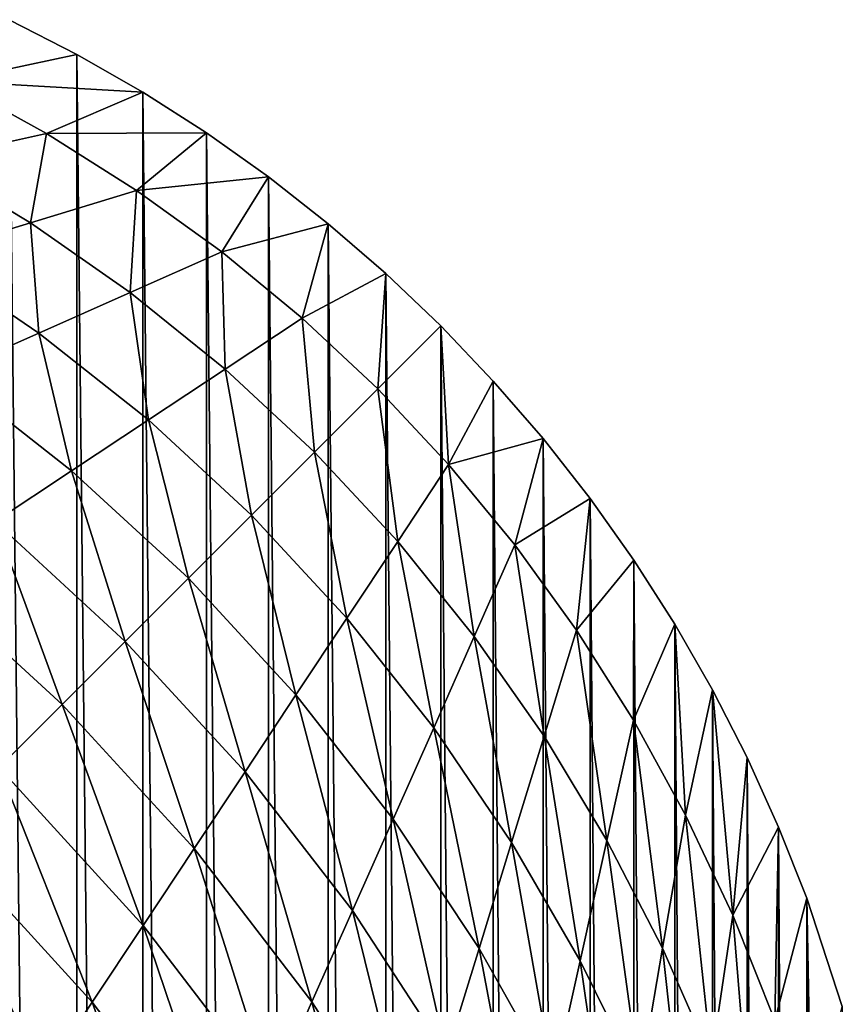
# Model space of a CAD drawing. Header units: metres. Extents: x -23 to 23, y -159 to 23.
# Tile 89 of 89: x 16.97 to 22.69, y 15.18 to 22.03. Entities that reach past the tile are written whole.
import ezdxf

# ---------------------------------------------------------------- set-up
doc = ezdxf.new("R2010")
doc.units = ezdxf.units.M
doc.layers.add('solid_509541_140_SW0001', color=7, linetype='CONTINUOUS')

msp = doc.modelspace()

# ---------------------------------------------------------------- linework, layer by layer
at = {"layer": 'solid_509541_140_SW0001'}
for points in [[(16.496996, 21.604252, 13.322413), (17.370161, 21.791943), (16.898043, 22.033232)], [(16.898043, 22.033232), (17.369591, -21.792257), (16.897625, -22.033442)], [(17.370161, 21.791943), (17.369591, -21.792257), (16.898043, 22.033232)], [(16.496996, 21.604252, 13.322413), (17.827959, 21.529316), (17.370161, 21.791943)], [(17.370161, 21.791943), (17.827316, -21.529705), (17.369591, -21.792257)], [(17.827959, 21.529316), (17.827316, -21.529705), (17.370161, 21.791943)], [(16.321161, 21.056362, 26.65815), (17.157995, 21.241531, 13.322413), (16.496996, 21.604252, 13.322413)], [(16.496996, 21.604252, 13.322413), (17.157995, 21.241531, 13.322413), (17.827959, 21.529316)], [(17.157995, 21.241531, 13.322413), (18.271725, 21.245258), (17.827959, 21.529316)], [(17.827959, 21.529316), (18.271072, -21.245699), (17.827316, -21.529705)], [(18.271725, 21.245258), (18.271072, -21.245699), (17.827959, 21.529316)], [(17.157995, 21.241531, 13.322413), (17.784653, 20.84557, 13.322413), (18.271725, 21.245258)], [(17.784653, 20.84557, 13.322413), (18.702385, 20.939508), (18.271725, 21.245258)], [(18.271725, 21.245258), (18.70178, -20.939957), (18.271072, -21.245699)], [(18.702385, 20.939508), (18.70178, -20.939957), (18.271725, 21.245258)], [(16.321161, 21.056362, 26.65815), (17.046381, 20.61968, 26.65815), (17.157995, 21.241531, 13.322413)], [(17.046381, 20.61968, 26.65815), (17.784653, 20.84557, 13.322413), (17.157995, 21.241531, 13.322413)], [(16.308111, 20.393789, 39.993885), (17.046381, 20.61968, 26.65815), (16.321161, 21.056362, 26.65815)], [(17.784653, 20.84557, 13.322413), (18.377506, 20.417116, 13.322413), (18.702385, 20.939508)], [(18.377506, 20.417116, 13.322413), (19.118853, 20.612789), (18.702385, 20.939508)], [(18.702385, 20.939508), (19.11832, -20.613228), (18.70178, -20.939957)], [(19.118853, 20.612789), (19.11832, -20.613228), (18.702385, 20.939508)], [(17.046381, 20.61968, 26.65815), (17.741762, 20.134722, 26.65815), (17.784653, 20.84557, 13.322413)], [(17.741762, 20.134722, 26.65815), (18.377506, 20.417116, 13.322413), (17.784653, 20.84557, 13.322413)], [(16.308111, 20.393789, 39.993885), (17.10602, 19.852329, 39.993885), (17.046381, 20.61968, 26.65815)], [(17.10602, 19.852329, 39.993885), (17.741762, 20.134722, 26.65815), (17.046381, 20.61968, 26.65815)], [(18.377506, 20.417116, 13.322413), (18.93689, 19.956358, 13.322413), (19.118853, 20.612789)], [(18.93689, 19.956358, 13.322413), (19.518938, 20.266623), (19.118853, 20.612789)], [(19.118853, 20.612789), (19.5184, -20.267117), (19.11832, -20.613228)], [(19.518938, 20.266623), (19.5184, -20.267117), (19.118853, 20.612789)], [(16.470278, 19.569937, 53.32962), (17.10602, 19.852329, 39.993885), (16.308111, 20.393789, 39.993885)], [(17.741762, 20.134722, 26.65815), (18.402458, 19.602234, 26.65815), (18.377506, 20.417116, 13.322413)], [(18.402458, 19.602234, 26.65815), (18.93689, 19.956358, 13.322413), (18.377506, 20.417116, 13.322413)], [(18.93689, 19.956358, 13.322413), (19.463072, 19.463072, 13.322413), (19.518938, 20.266623)], [(19.463072, 19.463072, 13.322413), (19.902081, 19.901545), (19.518938, 20.266623)], [(19.518938, 20.266623), (19.901527, -19.9021), (19.5184, -20.267117)], [(19.902081, 19.901545), (19.901527, -19.9021), (19.518938, 20.266623)], [(17.10602, 19.852329, 39.993885), (17.868027, 19.248108, 39.993885), (17.741762, 20.134722, 26.65815)], [(17.868027, 19.248108, 39.993885), (18.402458, 19.602234, 26.65815), (17.741762, 20.134722, 26.65815)], [(18.402458, 19.602234, 26.65815), (19.023893, 19.023891, 26.65815), (18.93689, 19.956358, 13.322413)], [(19.023893, 19.023891, 26.65815), (19.463072, 19.463072, 13.322413), (18.93689, 19.956358, 13.322413)], [(19.463072, 19.463072, 13.322413), (19.956358, 18.93689, 13.322413), (19.902081, 19.901545)], [(19.902081, 19.901545), (20.266605, -19.518957), (19.901527, -19.9021)], [(20.267101, 19.518415), (20.266605, -19.518957), (19.902081, 19.901545)], [(19.956358, 18.93689, 13.322413), (20.267101, 19.518415), (19.902081, 19.901545)], [(16.470278, 19.569937, 53.32962), (17.333595, 18.893982, 53.32962), (17.10602, 19.852329, 39.993885)], [(17.333595, 18.893982, 53.32962), (17.868027, 19.248108, 39.993885), (17.10602, 19.852329, 39.993885)], [(17.868027, 19.248108, 39.993885), (18.584713, 18.584713, 39.993885), (18.402458, 19.602234, 26.65815)], [(18.584713, 18.584713, 39.993885), (19.023893, 19.023891, 26.65815), (18.402458, 19.602234, 26.65815)], [(16.799162, 18.539856, 66.665359), (17.333595, 18.893982, 53.32962), (16.470278, 19.569937, 53.32962)], [(19.023893, 19.023891, 26.65815), (19.602234, 18.402458, 26.65815), (19.463072, 19.463072, 13.322413)], [(19.602234, 18.402458, 26.65815), (19.956358, 18.93689, 13.322413), (19.463072, 19.463072, 13.322413)], [(19.956358, 18.93689, 13.322413), (20.613214, 19.118336), (20.267101, 19.518415)], [(20.267101, 19.518415), (20.612774, -19.118874), (20.266605, -19.518957)], [(20.613214, 19.118336), (20.612774, -19.118874), (20.267101, 19.518415)], [(17.333595, 18.893982, 53.32962), (18.145533, 18.145533, 53.32962), (17.868027, 19.248108, 39.993885)], [(18.145533, 18.145533, 53.32962), (18.584713, 18.584713, 39.993885), (17.868027, 19.248108, 39.993885)], [(19.956358, 18.93689, 13.322413), (20.417116, 18.377506, 13.322413), (20.613214, 19.118336)], [(20.417116, 18.377506, 13.322413), (20.939945, 18.701797), (20.613214, 19.118336)], [(20.613214, 19.118336), (20.939491, -18.702408), (20.612774, -19.118874)], [(20.939945, 18.701797), (20.939491, -18.702408), (20.613214, 19.118336)], [(18.584713, 18.584713, 39.993885), (19.248108, 17.868027, 39.993885), (19.023893, 19.023891, 26.65815)], [(19.248108, 17.868027, 39.993885), (19.602234, 18.402458, 26.65815), (19.023893, 19.023891, 26.65815)], [(19.602234, 18.402458, 26.65815), (20.134722, 17.741762, 26.65815), (19.956358, 18.93689, 13.322413)], [(20.134722, 17.741762, 26.65815), (20.417116, 18.377506, 13.322413), (19.956358, 18.93689, 13.322413)], [(16.799162, 18.539856, 66.665359), (17.706352, 17.706352, 66.665359), (17.333595, 18.893982, 53.32962)], [(17.706352, 17.706352, 66.665359), (18.145533, 18.145533, 53.32962), (17.333595, 18.893982, 53.32962)], [(20.417116, 18.377506, 13.322413), (20.84557, 17.784653, 13.322413), (20.939945, 18.701797)], [(20.84557, 17.784653, 13.322413), (21.245689, 18.271088), (20.939945, 18.701797)], [(20.939945, 18.701797), (21.245241, -18.271749), (20.939491, -18.702408)], [(21.245689, 18.271088), (21.245241, -18.271749), (20.939945, 18.701797)], [(18.145533, 18.145533, 53.32962), (18.893982, 17.333595, 53.32962), (18.584713, 18.584713, 39.993885)], [(18.893982, 17.333595, 53.32962), (19.248108, 17.868027, 39.993885), (18.584713, 18.584713, 39.993885)], [(16.26473, 18.18573, 80.001091), (17.267174, 17.267174, 80.001091), (16.799162, 18.539856, 66.665359)], [(17.267174, 17.267174, 80.001091), (17.706352, 17.706352, 66.665359), (16.799162, 18.539856, 66.665359)], [(19.248108, 17.868027, 39.993885), (19.852329, 17.10602, 39.993885), (19.602234, 18.402458, 26.65815)], [(19.852329, 17.10602, 39.993885), (20.134722, 17.741762, 26.65815), (19.602234, 18.402458, 26.65815)], [(20.134722, 17.741762, 26.65815), (20.61968, 17.046381, 26.65815), (20.417116, 18.377506, 13.322413)], [(20.61968, 17.046381, 26.65815), (20.84557, 17.784653, 13.322413), (20.417116, 18.377506, 13.322413)], [(20.84557, 17.784653, 13.322413), (21.241531, 17.157995, 13.322413), (21.245689, 18.271088)], [(21.241531, 17.157995, 13.322413), (21.529696, 17.82733), (21.245689, 18.271088)], [(21.245689, 18.271088), (21.529299, -17.827988), (21.245241, -18.271749)], [(21.529696, 17.82733), (21.529299, -17.827988), (21.245689, 18.271088)], [(16.827993, 16.827993, 93.33683), (17.267174, 17.267174, 80.001091), (16.26473, 18.18573, 80.001091)], [(17.706352, 17.706352, 66.665359), (18.539856, 16.799162, 66.665359), (18.145533, 18.145533, 53.32962)], [(18.539856, 16.799162, 66.665359), (18.893982, 17.333595, 53.32962), (18.145533, 18.145533, 53.32962)], [(18.893982, 17.333595, 53.32962), (19.569937, 16.470278, 53.32962), (19.248108, 17.868027, 39.993885)], [(19.569937, 16.470278, 53.32962), (19.852329, 17.10602, 39.993885), (19.248108, 17.868027, 39.993885)], [(21.241531, 17.157995, 13.322413), (21.604252, 16.496996, 13.322413), (21.529696, 17.82733)], [(21.529696, 17.82733), (21.791927, -17.37019), (21.529299, -17.827988)], [(21.792252, 17.3696), (21.791927, -17.37019), (21.529696, 17.82733)], [(21.604252, 16.496996, 13.322413), (21.792252, 17.3696), (21.529696, 17.82733)], [(20.61968, 17.046381, 26.65815), (21.056362, 16.321161, 26.65815), (20.84557, 17.784653, 13.322413)], [(21.056362, 16.321161, 26.65815), (21.241531, 17.157995, 13.322413), (20.84557, 17.784653, 13.322413)], [(17.267174, 17.267174, 80.001091), (18.18573, 16.26473, 80.001091), (17.706352, 17.706352, 66.665359)], [(18.18573, 16.26473, 80.001091), (18.539856, 16.799162, 66.665359), (17.706352, 17.706352, 66.665359)], [(19.852329, 17.10602, 39.993885), (20.393789, 16.308111, 39.993885), (20.134722, 17.741762, 26.65815)], [(20.393789, 16.308111, 39.993885), (20.61968, 17.046381, 26.65815), (20.134722, 17.741762, 26.65815)], [(21.604252, 16.496996, 13.322413), (21.932482, 15.800766, 13.322413), (21.792252, 17.3696)], [(21.792252, 17.3696), (22.03322, -16.898067), (21.791927, -17.37019)], [(22.033438, 16.897631), (22.03322, -16.898067), (21.792252, 17.3696)], [(21.932482, 15.800766, 13.322413), (22.033438, 16.897631), (21.792252, 17.3696)], [(18.539856, 16.799162, 66.665359), (19.287544, 15.834536, 66.665359), (18.893982, 17.333595, 53.32962)], [(19.287544, 15.834536, 66.665359), (19.569937, 16.470278, 53.32962), (18.893982, 17.333595, 53.32962)], [(16.827993, 16.827993, 93.33683), (17.831604, 15.730299, 93.33683), (17.267174, 17.267174, 80.001091)], [(17.831604, 15.730299, 93.33683), (18.18573, 16.26473, 80.001091), (17.267174, 17.267174, 80.001091)], [(21.056362, 16.321161, 26.65815), (21.444799, 15.570759, 26.65815), (21.241531, 17.157995, 13.322413)], [(21.444799, 15.570759, 26.65815), (21.604252, 16.496996, 13.322413), (21.241531, 17.157995, 13.322413)], [(19.569937, 16.470278, 53.32962), (20.1679, 15.569839, 53.32962), (19.852329, 17.10602, 39.993885)], [(20.1679, 15.569839, 53.32962), (20.393789, 16.308111, 39.993885), (19.852329, 17.10602, 39.993885)], [(20.393789, 16.308111, 39.993885), (20.871191, 15.484326, 39.993885), (20.61968, 17.046381, 26.65815)], [(20.871191, 15.484326, 39.993885), (21.056362, 16.321161, 26.65815), (20.61968, 17.046381, 26.65815)], [(21.932482, 15.800766, 13.322413), (22.251926, 16.413803), (22.033438, 16.897631)], [(22.033438, 16.897631), (22.251709, -16.414339), (22.03322, -16.898067)], [(22.251926, 16.413803), (22.251709, -16.414339), (22.033438, 16.897631)], [(16.388813, 16.388813, 106.672562), (17.47748, 15.195868, 106.672562), (16.827993, 16.827993, 93.33683)], [(17.47748, 15.195868, 106.672562), (17.831604, 15.730299, 93.33683), (16.827993, 16.827993, 93.33683)], [(18.18573, 16.26473, 80.001091), (19.005152, 15.198793, 80.001091), (18.539856, 16.799162, 66.665359)], [(19.005152, 15.198793, 80.001091), (19.287544, 15.834536, 66.665359), (18.539856, 16.799162, 66.665359)], [(19.287544, 15.834536, 66.665359), (19.942011, 14.831569, 66.665359), (19.569937, 16.470278, 53.32962)], [(19.942011, 14.831569, 66.665359), (20.1679, 15.569839, 53.32962), (19.569937, 16.470278, 53.32962)], [(21.444799, 15.570759, 26.65815), (21.785591, 14.799195, 26.65815), (21.604252, 16.496996, 13.322413)], [(21.785591, 14.799195, 26.65815), (21.932482, 15.800766, 13.322413), (21.604252, 16.496996, 13.322413)], [(15.949634, 15.949634, 120.008301), (17.123354, 14.661436, 120.008301), (16.388813, 16.388813, 106.672562)], [(17.123354, 14.661436, 120.008301), (17.47748, 15.195868, 106.672562), (16.388813, 16.388813, 106.672562)], [(21.932482, 15.800766, 13.322413), (22.22447, 15.067966, 13.322413), (22.251926, 16.413803)], [(22.22447, 15.067966, 13.322413), (22.447569, 15.918513), (22.251926, 16.413803)], [(22.251926, 16.413803), (22.447252, -15.919392), (22.251709, -16.414339)], [(22.447569, 15.918513), (22.447252, -15.919392), (22.251926, 16.413803)], [(20.871191, 15.484326, 39.993885), (21.285347, 14.644521, 39.993885), (21.056362, 16.321161, 26.65815)], [(21.285347, 14.644521, 39.993885), (21.444799, 15.570759, 26.65815), (21.056362, 16.321161, 26.65815)], [(17.831604, 15.730299, 93.33683), (18.722759, 14.563051, 93.33683), (18.18573, 16.26473, 80.001091)], [(18.722759, 14.563051, 93.33683), (19.005152, 15.198793, 80.001091), (18.18573, 16.26473, 80.001091)], [(20.1679, 15.569839, 53.32962), (20.68602, 14.647492, 53.32962), (20.393789, 16.308111, 39.993885)], [(20.68602, 14.647492, 53.32962), (20.871191, 15.484326, 39.993885), (20.393789, 16.308111, 39.993885)], [(15.949634, 15.949634, 120.008301), (16.769228, 14.127004, 133.34404), (17.123354, 14.661436, 120.008301)], [(22.22447, 15.067966, 13.322413), (22.477211, 14.297297, 13.322413), (22.447569, 15.918513)], [(22.447569, 15.918513), (22.694481, -15.166939), (22.447252, -15.919392)], [(22.694782, 15.165893), (22.694481, -15.166939), (22.447569, 15.918513)], [(22.477211, 14.297297, 13.322413), (22.694782, 15.165893), (22.447569, 15.918513)], [(19.005152, 15.198793, 80.001091), (19.71612, 14.093297, 80.001091), (19.287544, 15.834536, 66.665359)], [(19.71612, 14.093297, 80.001091), (19.942011, 14.831569, 66.665359), (19.287544, 15.834536, 66.665359)], [(21.785591, 14.799195, 26.65815), (22.079584, 14.009496, 26.65815), (21.932482, 15.800766, 13.322413)], [(22.079584, 14.009496, 26.65815), (22.22447, 15.067966, 13.322413), (21.932482, 15.800766, 13.322413)], [(17.47748, 15.195868, 106.672562), (18.440367, 13.927309, 106.672562), (17.831604, 15.730299, 93.33683)], [(18.440367, 13.927309, 106.672562), (18.722759, 14.563051, 93.33683), (17.831604, 15.730299, 93.33683)], [(19.942011, 14.831569, 66.665359), (20.500851, 13.810658, 66.665359), (20.1679, 15.569839, 53.32962)], [(20.500851, 13.810658, 66.665359), (20.68602, 14.647492, 53.32962), (20.1679, 15.569839, 53.32962)], [(21.285347, 14.644521, 39.993885), (21.638702, 13.797626, 39.993885), (21.444799, 15.570759, 26.65815)], [(21.638702, 13.797626, 39.993885), (21.785591, 14.799195, 26.65815), (21.444799, 15.570759, 26.65815)], [(20.68602, 14.647492, 53.32962), (21.125895, 13.718283, 53.32962), (20.871191, 15.484326, 39.993885)], [(21.125895, 13.718283, 53.32962), (21.285347, 14.644521, 39.993885), (20.871191, 15.484326, 39.993885)], [(17.123354, 14.661436, 120.008301), (18.157974, 13.291567, 120.008301), (17.47748, 15.195868, 106.672562)], [(18.157974, 13.291567, 120.008301), (18.440367, 13.927309, 106.672562), (17.47748, 15.195868, 106.672562)], [(18.722759, 14.563051, 93.33683), (19.490231, 13.355026, 93.33683), (19.005152, 15.198793, 80.001091)], [(19.490231, 13.355026, 93.33683), (19.71612, 14.093297, 80.001091), (19.005152, 15.198793, 80.001091)]]:
    msp.add_3dface(points, dxfattribs=at)

doc.saveas('drawing.dxf')
